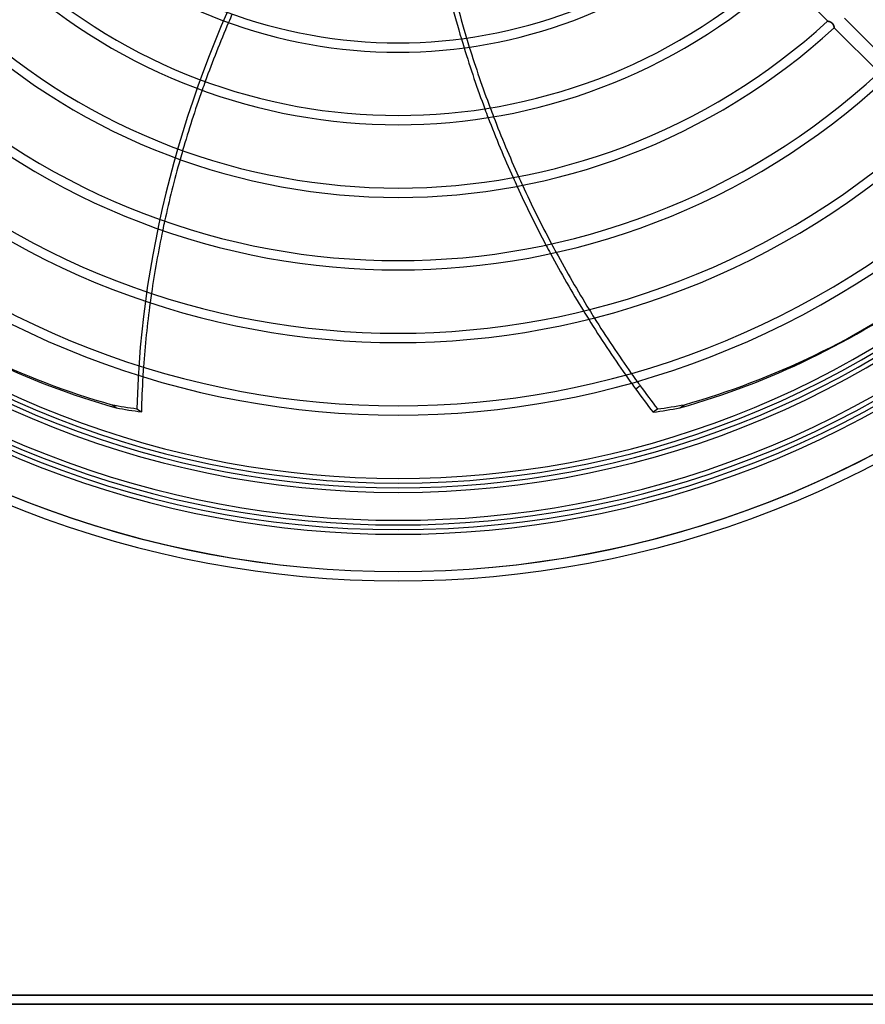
# Model space of a CAD drawing. Header units: millimetres. Extents: x -156 to 156, y -156 to 156.
# Tile 11 of 68: x -41 to 50, y -156 to -50. Entities that reach past the tile are written whole.
import ezdxf

# ---------------------------------------------------------------- set-up
doc = ezdxf.new("R2010")
doc.units = ezdxf.units.MM
doc.layers.add('MAIN-1', color=7, linetype='Continuous')

msp = doc.modelspace()

# ---------------------------------------------------------------- linework, layer by layer
at = {"layer": 'MAIN-1'}
for p, q in [((41.31, -45.56), (46.13, -50.37)), ((46.13, -50.37), (46.13, -50.37)), ((46.13, -50.37), (46.13, -50.37)), ((46.13, -50.37), (46.13, -50.37)), ((46.13, -50.37), (46.14, -50.37)), ((46.14, -50.37), (46.13, -50.37)), ((46.13, -50.37), (46.13, -50.37)), ((46.13, -50.37), (46.13, -50.37)), ((46.14, -50.37), (46.15, -50.37)), ((46.15, -50.38), (46.14, -50.37)), ((46.14, -50.37), (46.14, -50.37)), ((46.15, -50.37), (46.16, -50.38)), ((46.16, -50.38), (46.15, -50.38)), ((46.16, -50.38), (46.17, -50.38)), ((46.17, -50.38), (46.16, -50.38)), ((46.17, -50.38), (46.18, -50.38)), ((46.19, -50.38), (46.17, -50.38)), ((46.18, -50.38), (46.19, -50.38)), ((46.19, -50.38), (46.2, -50.39)), ((46.2, -50.39), (46.19, -50.38)), ((46.2, -50.39), (46.22, -50.39)), ((46.22, -50.39), (46.2, -50.39)), ((46.22, -50.39), (46.24, -50.4)), ((46.23, -50.4), (46.22, -50.39)), ((46.25, -50.4), (46.23, -50.4)), ((46.24, -50.4), (46.25, -50.4)), ((46.25, -50.4), (46.27, -50.41)), ((46.27, -50.41), (46.25, -50.4)), ((46.27, -50.41), (46.29, -50.41)), ((46.29, -50.41), (46.27, -50.41)), ((46.29, -50.41), (46.31, -50.42)), ((46.31, -50.42), (46.29, -50.41)), ((46.31, -50.42), (46.33, -50.42)), ((46.33, -50.42), (46.31, -50.42)), ((46.33, -50.42), (46.35, -50.43)), ((46.35, -50.43), (46.33, -50.42)), ((46.35, -50.43), (46.37, -50.44)), ((46.37, -50.44), (46.35, -50.43)), ((46.37, -50.44), (46.39, -50.45)), ((46.4, -50.45), (46.37, -50.44)), ((46.39, -50.45), (46.41, -50.45)), ((46.42, -50.46), (46.4, -50.45)), ((46.41, -50.45), (46.43, -50.46)), ((46.44, -50.47), (46.42, -50.46)), ((46.43, -50.46), (46.45, -50.47)), ((46.46, -50.48), (46.44, -50.47)), ((46.45, -50.47), (46.47, -50.48)), ((46.48, -50.49), (46.46, -50.48)), ((46.47, -50.48), (46.49, -50.5)), ((46.51, -50.51), (46.48, -50.49)), ((46.49, -50.5), (46.51, -50.51)), ((46.51, -50.51), (46.53, -50.52)), ((46.53, -50.52), (46.51, -50.51)), ((46.53, -50.52), (46.55, -50.54)), ((46.55, -50.53), (46.53, -50.52)), ((46.57, -50.55), (46.55, -50.53)), ((46.55, -50.54), (46.57, -50.55)), ((46.57, -50.55), (46.59, -50.57)), ((46.59, -50.57), (46.57, -50.55)), ((46.59, -50.57), (46.61, -50.58)), ((46.61, -50.58), (46.59, -50.57)), ((46.61, -50.58), (46.63, -50.6)), ((46.63, -50.6), (46.61, -50.58)), ((46.63, -50.6), (46.65, -50.62)), ((46.65, -50.62), (46.63, -50.6)), ((46.65, -50.62), (46.66, -50.64)), ((46.67, -50.64), (46.65, -50.62)), ((46.66, -50.64), (46.68, -50.66)), ((46.68, -50.66), (46.67, -50.64)), ((46.68, -50.66), (46.69, -50.68)), ((46.7, -50.69), (46.68, -50.66)), ((46.69, -50.68), (46.71, -50.7)), ((46.71, -50.71), (46.7, -50.69)), ((46.71, -50.7), (46.72, -50.72)), ((46.72, -50.73), (46.71, -50.71)), ((46.72, -50.72), (46.73, -50.74)), ((46.73, -50.75), (46.72, -50.73)), ((46.73, -50.74), (46.74, -50.77)), ((46.75, -50.77), (46.73, -50.75)), ((46.74, -50.77), (46.75, -50.79)), ((46.75, -50.8), (46.75, -50.77)), ((52.74, -54.86), (47.93, -50.05)), ((46.75, -50.79), (46.76, -50.81)), ((46.76, -50.82), (46.75, -50.8)), ((46.76, -50.81), (46.77, -50.83)), ((46.77, -50.84), (46.76, -50.82)), ((46.77, -50.83), (46.78, -50.85)), ((46.78, -50.86), (46.77, -50.84)), ((46.78, -50.85), (46.78, -50.87)), ((46.79, -50.88), (46.78, -50.86)), ((46.78, -50.87), (46.79, -50.89)), ((46.79, -50.9), (46.79, -50.88)), ((46.79, -50.89), (46.79, -50.91)), ((46.8, -50.92), (46.79, -50.9)), ((46.79, -50.91), (46.8, -50.93)), ((46.8, -50.94), (46.8, -50.92)), ((46.8, -50.93), (46.8, -50.94)), ((46.8, -50.94), (46.81, -50.96)), ((46.81, -50.96), (46.8, -50.94)), ((46.81, -50.96), (46.81, -50.98)), ((46.81, -50.98), (46.81, -50.96)), ((46.81, -50.98), (46.82, -50.99)), ((46.82, -50.99), (46.81, -50.98)), ((46.82, -50.99), (46.82, -51.01)), ((46.82, -51.01), (46.82, -50.99)), ((46.82, -51.01), (46.82, -51.02)), ((46.82, -51.02), (46.82, -51.01)), ((46.82, -51.02), (46.83, -51.03)), ((46.83, -51.04), (46.82, -51.02)), ((46.83, -51.03), (46.83, -51.04)), ((46.83, -51.04), (46.83, -51.05)), ((46.83, -51.05), (46.83, -51.04)), ((46.83, -51.05), (46.83, -51.06)), ((46.83, -51.06), (46.83, -51.05)), ((46.83, -51.06), (46.83, -51.07)), ((46.83, -51.07), (46.83, -51.06)), ((46.83, -51.06), (46.83, -51.06)), ((46.83, -51.07), (46.83, -51.07)), ((46.83, -51.07), (46.83, -51.07)), ((46.83, -51.07), (46.84, -51.08)), ((46.84, -51.08), (46.83, -51.07)), ((46.83, -51.07), (46.83, -51.07)), ((46.84, -51.08), (46.84, -51.08)), ((46.84, -51.08), (51.65, -55.89)), ((46.84, -51.08), (46.84, -51.08)), ((25.51, -89.88), (25.99, -89.53)), ((-30.27, -91.93), (-30.75, -91.58)), ((-28.05, -92.01), (-27.57, -92.36)), ((30.27, -91.93), (30.75, -91.58)), ((27.85, -92.04), (27.38, -92.38)), ((0, -100), (0, -100)), ((0, -101), (0, -101)), ((-135, -155), (135, -155)), ((135, -155), (-135, -155)), ((-136, -156), (136, -156)), ((136, -156), (-136, -156))]:
    msp.add_line(p, q, dxfattribs=at)
for radius, start, end in [(101, 90, 270), (101, 270, 90), (100, 90, 270), (100, 270, 90), (105, 180, 0), (101, 180, 270), (100, 180, 270), (101, 270, 0), (100, 270, 0), (53.7, 228.2026, 311.7975), (52.7, 228.0203, 311.9797), (60.5, 227.8423, 312.1577), (61.5, 227.796, 312.204), (68.3, 227.5175, 312.4825), (69.3, 227.4811, 312.5189), (76.1, 227.2593, 312.7407), (77.1, 227.23, 312.7701), (84.9, 227.025, 312.975), (83.9, 227.0492, 312.9508), (92.7, 226.8546, 313.1455), (91.7, 226.8748, 313.1252), (99.5, 226.7278, 313.2723), (100.5, 226.6342, 313.3658), (104.5, 226.6451, 313.3549), (104, 226.653, 313.347), (105.5, 226.5561, 313.444), (110.5, 226.4725, 313.5275), (110.5, 226.4725, 313.5275), (110.5, 226.4725, 313.5275), (109.5, 226.4524, 313.5476), (109.5, 226.4703, 313.5297), (109.5, 226.5699, 313.43)]:
    msp.add_arc((0, 0), radius, start, end, dxfattribs=at)
for centre, major_axis, start_param, end_param in [((90.87, 37.15), (-61.13, 84.14), 1.73342, 2.277912), ((63.41, -74.95), (61.13, 84.14), 1.73342, 2.277912), ((93.58, -40.43), (61.13, -84.14), -2.020743, -1.980621), ((94.06, -40.08), (-61.13, 84.14), 1.123705, 1.16376), ((63.89, -75.29), (61.13, 84.14), 1.83576, 1.845515), ((63.89, -75.29), (61.13, 84.14), 1.845515, 1.912002), ((93.58, -40.43), (61.13, -84.14), -1.980621, -1.970603), ((94.06, -40.08), (-61.13, 84.14), 1.16376, 1.173762), ((93.58, -40.43), (61.13, -84.14), -1.970603, -1.902562), ((94.06, -40.08), (-61.13, 84.14), 1.173762, 1.241685), ((63.89, -75.29), (61.13, 84.14), 1.912002, 1.921815), ((63.89, -75.29), (61.13, 84.14), 1.921815, 1.988904), ((93.58, -40.43), (61.13, -84.14), -1.902562, -1.892562), ((94.06, -40.08), (-61.13, 84.14), 1.241685, 1.251667), ((93.58, -40.43), (61.13, -84.14), -1.892562, -1.82455), ((94.06, -40.08), (-61.13, 84.14), 1.251667, 1.319558), ((63.89, -75.29), (61.13, 84.14), 1.988904, 1.998834), ((63.89, -75.29), (61.13, 84.14), 1.998834, 2.066905), ((93.58, -40.43), (61.13, -84.14), -1.82455, -1.81454), ((94.06, -40.08), (-61.13, 84.14), 1.319558, 1.32955), ((93.58, -40.43), (61.13, -84.14), -1.81454, -1.746361), ((94.06, -40.08), (-61.13, 84.14), 1.32955, 1.397606), ((63.89, -75.29), (61.13, 84.14), 2.066905, 2.077006), ((63.89, -75.29), (61.13, 84.14), 2.077006, 2.146417), ((93.58, -40.43), (61.13, -84.14), -1.746361, -1.736312), ((94.06, -40.08), (-61.13, 84.14), 1.397606, 1.407636), ((93.58, -40.43), (61.13, -84.14), -1.736312, -1.667762), ((94.06, -40.08), (-61.13, 84.14), 1.407636, 1.476062), ((17.4, 24.44), (-74.88, -103.07), 0, 0.28773), ((17.87, 24.1), (74.88, 103.07), 3.141593, 3.429322), ((-17.87, 24.1), (74.88, -103.07), -0.28773, 0), ((-17.4, 24.44), (-74.88, 103.07), 2.853863, 3.141593), ((63.89, -75.29), (61.13, 84.14), 2.146417, 2.156742), ((63.89, -75.29), (61.13, 84.14), 2.156742, 2.227871), ((94.06, -40.08), (-61.13, 84.14), 1.476062, 1.486162), ((93.58, -40.43), (61.13, -84.14), -1.667762, -1.657643), ((93.58, -40.43), (61.13, -84.14), -1.657643, -1.588503), ((94.06, -40.08), (-61.13, 84.14), 1.486162, 1.555175), ((63.89, -75.29), (61.13, 84.14), 2.227871, 2.238478), ((63.89, -75.29), (61.13, 84.14), 2.238478, 2.277912), ((93.58, -40.43), (61.13, -84.14), -1.588503, -1.57828), ((94.06, -40.08), (-61.13, 84.14), 1.555175, 1.56538), ((93.58, -40.43), (61.13, -84.14), -1.57828, -1.570796), ((93.58, -40.43), (61.13, -84.14), -1.570796, -1.540788), ((94.06, -40.08), (-61.13, 84.14), 1.56538, 1.570796), ((94.06, -40.08), (-61.13, 84.14), 1.570796, 1.600804), ((-0.24, 0.17), (-58.19, -80.09), 0.373829, 0.406705), ((0.24, -0.17), (58.19, 80.09), -2.767764, -2.734888), ((-0.24, -0.17), (58.19, -80.09), -0.409086, -0.373829), ((0.24, 0.17), (-58.19, 80.09), 2.732507, 2.767764)]:
    msp.add_ellipse(centre, major_axis=major_axis, ratio=0.809017, start_param=start_param, end_param=end_param, dxfattribs=at)

doc.saveas('drawing.dxf')
